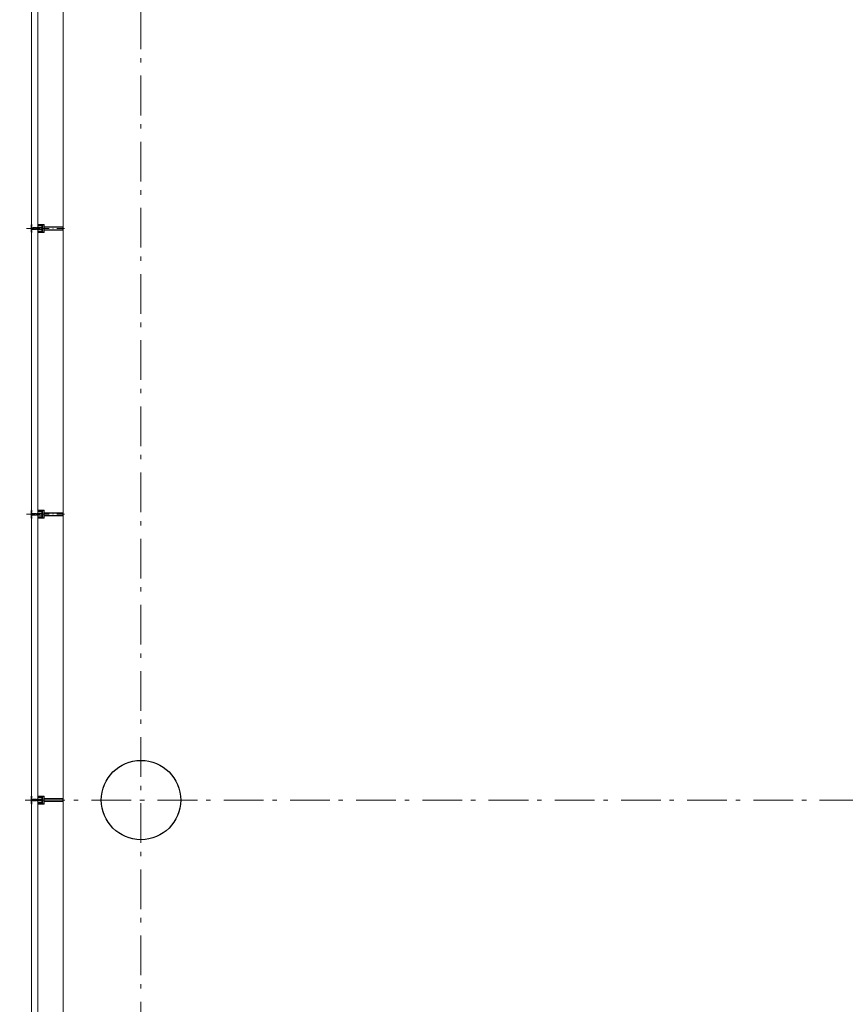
# Model space of a CAD drawing. Header units: millimetres. Extents: x 274611 to 571164, y 158736 to 298905.
# Tile 96 of 172: x 538256 to 543452, y 180645 to 186847. Entities that reach past the tile are written whole.
import ezdxf

# ---------------------------------------------------------------- set-up
doc = ezdxf.new("R2010")
doc.units = ezdxf.units.MM
doc.header["$LTSCALE"] = 400
for name, pattern in [('STYLE_06', [1.041641, 0.625, -0.208282, 0.069427, -0.138931]), ('STYLE_15', [0.240945, 0.11811, -0.059055, 0.004724, -0.059055]), ('STYLE_16', [0.177165, 0.11811, -0.059055])]:
    doc.linetypes.add(name, pattern=pattern)
for name, color, linetype, lineweight in [('Buitenkozijnen', 140, 'Continuous', 15), ('mat-beton (ihwg)', 5, 'Continuous', 25), ('None', 7, 'Continuous', 9)]:
    doc.layers.add(name, color=color, linetype=linetype, lineweight=lineweight)

# ---------------------------------------------------------------- blocks, each defined once
blk = doc.blocks.new('Kolom O 500')
at = {"layer": 'mat-beton (ihwg)', "lineweight": 25}
blk.add_circle((0, 0), 250, dxfattribs=at)
blk = doc.blocks.new('*U308')
at = {"layer": 'None', "color": 8, "lineweight": 5, "flags": 128}
for points in [[(-5, -154.3), (-5, -154.3, 0.414214), (-5.5, -154.8), (-5.5, -172.5), (-5.5, -172.5, 0.414214), (-5, -173), (-4, -173), (-4, -173, 0.414214), (-3.5, -172.5), (-3.5, -172.5, 0.414214), (-4, -172), (-4.5, -172), (-4.5, -168.8), (-4.5, -168.8, -0.414214), (-4, -168.3), (-2.7, -168.3), (-2.7, -168.3, 0.221695), (-1.9, -167.9), (-0.8, -166.5), (-0.8, -166.5, -0.466308), (0.8, -166.5), (2, -167.9), (2, -167.9, 0.221695), (2.7, -168.3), (4, -168.3), (4, -168.3, -0.414214), (4.5, -168.8), (4.5, -172), (4, -172), (4, -172, 0.414214), (3.5, -172.5), (3.5, -172.5, 0.414214), (4, -173), (5, -173), (5, -173, 0.414214), (5.5, -172.5), (5.5, -154.8), (5.5, -154.8, 0.414214), (5, -154.3), (4.7, -154.3), (4.7, -155), (4.7, -155, -0.414214), (4.4, -155.3), (4.1, -155.3), (4.1, -155.3, -0.414214), (3.3, -154.5), (3.3, -150.6), (3.3, -150.6, -0.414214), (4.1, -149.8), (4.4, -149.8), (4.4, -149.8, -0.414214), (4.7, -150.1), (4.7, -150.8), (5, -150.8), (5, -150.8, 0.414214), (5.5, -150.3), (5.5, -137.6), (5.5, -137.6, 0.351868), (5.3, -137.3), (5.3, -137.3, 0.351868), (4.9, -137.5), (4.1, -139.2), (4.1, -139.2, 0.314902), (4.2, -139.4), (4.5, -139.7), (4.5, -139.7, -0.198912), (4.5, -139.9), (4.5, -140.1), (4.5, -140.1, -0.198912), (4.5, -140.3), (4.2, -140.6), (4.2, -140.6, 0.414214), (4.2, -140.8), (4.5, -141.1), (4.5, -141.1, -0.198912), (4.5, -141.3), (4.5, -141.5), (4.5, -141.5, -0.198912), (4.5, -141.7), (4.2, -142), (4.2, -142, 0.414214), (4.2, -142.2), (4.5, -142.5), (4.5, -142.5, -0.198912), (4.5, -142.7), (4.5, -143.2), (4.5, -143.2, -0.087489), (4.5, -143.3), (4.2, -144.1), (4.2, -148.5), (4.2, -148.5, -0.414214), (3.9, -148.8), (-3.9, -148.8), (-3.9, -148.8, -0.414214), (-4.2, -148.5), (-4.2, -144.1), (-4.5, -143.3), (-4.5, -143.3, -0.087489), (-4.5, -143.2), (-4.5, -142.7), (-4.5, -142.7, -0.198912), (-4.4, -142.5), (-4.1, -142.2), (-4.1, -142.2, 0.414214), (-4.1, -142), (-4.4, -141.7), (-4.4, -141.7, -0.198912), (-4.5, -141.5), (-4.5, -141.3), (-4.5, -141.3, -0.198912), (-4.4, -141.1), (-4.1, -140.8), (-4.1, -140.8, 0.414214), (-4.1, -140.6), (-4.4, -140.3), (-4.4, -140.3, -0.198912), (-4.5, -140.1), (-4.5, -139.9), (-4.5, -139.9, -0.198912), (-4.4, -139.7), (-4.1, -139.4), (-4.1, -139.4, 0.314902), (-4.1, -139.2), (-4.9, -137.5), (-4.9, -137.5, 0.351868), (-5.3, -137.3), (-5.3, -137.3, 0.351868), (-5.5, -137.6), (-5.5, -150.3), (-5.5, -150.3, 0.414214), (-5, -150.8), (-4.7, -150.8), (-4.7, -150.1), (-4.7, -150.1, -0.414214), (-4.4, -149.8), (-4.1, -149.8), (-4.1, -149.8, -0.414214), (-3.3, -150.6), (-3.3, -154.5), (-3.3, -154.5, -0.414214), (-4.1, -155.3), (-4.4, -155.3), (-4.4, -155.3, -0.414214), (-4.7, -155), (-4.7, -154.3)], [(-4.5, -161.7, -0.414214), (-4, -161.2), (-2.7, -161.2), (-2.7, -161.2, 0.414214), (-2.5, -161), (-2.5, -160.4), (-2.5, -160.4, 0.414214), (-2.7, -160.2), (-4, -160.2), (-4, -160.2, -0.414214), (-4.5, -159.7), (-4.5, -156.8), (-4.5, -156.8, -0.414214), (-4, -156.3), (4, -156.3), (4, -156.3, -0.414214), (4.5, -156.8), (4.5, -159.7), (4.5, -159.7, -0.414214), (4, -160.2), (2.7, -160.2), (2.7, -160.2, 0.414214), (2.5, -160.4), (2.5, -161), (2.5, -161, 0.414214), (2.7, -161.2), (4, -161.2), (4, -161.2, -0.414214), (4.5, -161.7), (4.5, -166.8), (4.5, -166.8, -0.414214), (4, -167.3), (3, -167.3), (3, -167.3, -0.221695), (2.6, -167.1), (1.5, -165.9), (1.5, -165.9, 0.466308), (-1.5, -165.9), (-2.6, -167.1), (-2.6, -167.1, -0.221695), (-2.9, -167.3), (-4, -167.3), (-4, -167.3, -0.414214), (-4.5, -166.8), (-4.5, -161.7)], [(-1.8, -149.8, 0.414214), (-2.3, -150.3), (-2.3, -155.1), (-2.3, -155.1, 0.414214), (-2.1, -155.3), (2.1, -155.3), (2.1, -155.3, 0.414214), (2.3, -155.1), (2.3, -150.3), (2.3, -150.3, 0.414214), (1.8, -149.8), (-1.8, -149.8)]]:
    blk.add_lwpolyline(points, format="xyb", close=True, dxfattribs=at)
blk = doc.blocks.new('*U309')
at = {"layer": 'None', "color": 8, "lineweight": 5, "flags": 128}
for points in [[(-13.5, -182.8), (-13.5, -181.9), (-14.5, -181.1), (-14.5, -181.1, 0.36397), (-14.9, -181.1), (-14.9, -181.1), (-15.4, -181.5), (-15.4, -181.5, -0.36397), (-15.8, -181.5), (-15.8, -181.5), (-16.3, -181.1), (-16.3, -181.1, 0.36397), (-16.7, -181.1), (-16.7, -181.1), (-17.2, -181.5), (-17.2, -181.5, -0.36397), (-17.6, -181.5), (-17.6, -181.5), (-18.1, -181.1), (-18.1, -181.1, 0.36397), (-18.5, -181.1), (-18.5, -181.1), (-19, -181.5), (-19, -181.5, -0.36397), (-19.4, -181.5), (-19.4, -181.5), (-19.9, -181.1), (-19.9, -181.1, 0.36397), (-20.3, -181.1), (-20.3, -181.1), (-20.8, -181.5), (-20.8, -181.5, -0.36397), (-21.2, -181.5), (-21.2, -181.5), (-21.7, -181.1), (-21.7, -181.1, 0.36397), (-22.1, -181.1), (-22.1, -181.1), (-22.4, -181.3), (-23.2, -181.3), (-23.5, -181.1), (-23.5, -181.1, 0.36397), (-23.9, -181.1), (-23.9, -181.1), (-24.2, -181.3), (-24.5, -181.3), (-24.5, -181.3, -0.267949), (-24.8, -181.2), (-24.8, -181.2), (-24.9, -180.9), (-24.9, -180.9, 0.339454), (-25.3, -180.7), (-25.3, -180.7, 0.339454), (-25.5, -181), (-25.5, -181), (-25.5, -184.4), (-25.5, -184.4, 0.414214), (-25.2, -184.7), (-25.2, -184.7), (-24.3, -184.7), (-24.3, -184.7, 0.414214), (-24, -184.4), (-24, -184.4), (-24, -182.7), (-24, -182.7, 0.236068), (-24.1, -182.5), (-24.1, -182.5), (-24.1, -182.5, -0.548276), (-24, -182.2), (-24, -182.2, -0.548276), (-23.8, -182.4), (-23.8, -182.4), (-23.8, -182.4, 0.250388), (-23.6, -182.3), (-23.6, -182.3), (-22.8, -182.3), (-22.8, -182.3, -0.414214), (-22.5, -182.6), (-22.5, -182.6), (-22.5, -183.3), (-22.5, -183.3, 0.414214), (-22.2, -183.6), (-22.2, -183.6), (-22, -183.6), (-22, -183.6, 0.131652), (-21.8, -183.5), (-21.8, -183.5), (-20.5, -182.8), (-13.5, -182.8)], [(-6, -180.7), (-6, -180.7, -0.388879), (-8.7, -183.2), (-8.7, -183.2), (-20.4, -183.2), (-21.6, -183.9), (-22.9, -183.9), (-22.9, -182.7), (-23.8, -182.7), (-23.8, -184.8), (23.8, -184.8), (23.8, -182.7), (22.9, -182.7), (22.9, -183.9), (21.7, -183.9), (20.4, -183.2), (8.7, -183.2), (8.7, -183.2, -0.388879), (6, -180.7), (6, -180.7), (5.3, -173.2), (2.5, -173.2), (2.5, -171.2), (-2.5, -171.2), (-2.5, -173.2), (-5.3, -173.2), (-6, -180.7)], [(13.5, -182.8), (13.5, -181.9), (14.5, -181.1), (14.5, -181.1, -0.36397), (14.9, -181.1), (14.9, -181.1), (15.4, -181.5), (15.4, -181.5, 0.36397), (15.8, -181.5), (15.8, -181.5), (16.3, -181.1), (16.3, -181.1, -0.36397), (16.7, -181.1), (16.7, -181.1), (17.2, -181.5), (17.2, -181.5, 0.36397), (17.6, -181.5), (17.6, -181.5), (18.1, -181.1), (18.1, -181.1, -0.36397), (18.5, -181.1), (18.5, -181.1), (19, -181.5), (19, -181.5, 0.36397), (19.4, -181.5), (19.4, -181.5), (19.9, -181.1), (19.9, -181.1, -0.36397), (20.3, -181.1), (20.3, -181.1), (20.8, -181.5), (20.8, -181.5, 0.36397), (21.2, -181.5), (21.2, -181.5), (21.7, -181.1), (21.7, -181.1, -0.36397), (22.1, -181.1), (22.1, -181.1), (22.4, -181.3), (23.2, -181.3), (23.5, -181.1), (23.5, -181.1, -0.36397), (23.9, -181.1), (23.9, -181.1), (24.2, -181.3), (24.5, -181.3), (24.5, -181.3, 0.267949), (24.8, -181.2), (24.8, -181.2), (25, -180.9), (25, -180.9, -0.339454), (25.3, -180.7), (25.3, -180.7, -0.339454), (25.5, -181), (25.5, -181), (25.5, -184.4), (25.5, -184.4, -0.414214), (25.2, -184.7), (25.2, -184.7), (24.3, -184.7), (24.3, -184.7, -0.414214), (24, -184.4), (24, -184.4), (24, -182.7), (24, -182.7, -0.236068), (24.1, -182.5), (24.1, -182.5), (24.1, -182.5, 0.548276), (24.1, -182.2), (24.1, -182.2, 0.548276), (23.9, -182.4), (23.9, -182.4), (23.9, -182.4, -0.250388), (23.6, -182.3), (23.6, -182.3), (22.8, -182.3), (22.8, -182.3, 0.414214), (22.5, -182.6), (22.5, -182.6), (22.5, -183.3), (22.5, -183.3, -0.414214), (22.2, -183.6), (22.2, -183.6), (22, -183.6), (22, -183.6, -0.131652), (21.8, -183.5), (21.8, -183.5), (20.5, -182.8), (13.5, -182.8)]]:
    blk.add_lwpolyline(points, format="xyb", close=True, dxfattribs=at)
blk = doc.blocks.new('verticale stijl 150x50 UV')
at = {"layer": 'None', "color": 8, "linetype": 'STYLE_15', "lineweight": 5}
blk.add_line((0, -216), (0, 35), dxfattribs=at)
at = {"layer": 'None', "color": 8, "lineweight": 5}
for p, q in [((-25.6, -142.7), (-25.6, -142.7)), ((-25.6, -144.4), (-25.6, -144.4)), ((-24.8, -133.4), (-24.8, -133.4)), ((-24.8, -134.2), (-24.8, -134.2)), ((-24.8, -135), (-24.8, -135)), ((-24.8, -135.8), (-24.8, -135.8)), ((-24.8, -136.6), (-24.8, -136.6)), ((-24.8, -137.4), (-24.8, -137.4)), ((-24.8, -138.3), (-24.8, -138.3)), ((-24.8, -139.1), (-24.8, -139.1)), ((-24.8, -139.9), (-24.8, -139.9)), ((-24.8, -140.7), (-24.8, -140.7)), ((-24.8, -141.5), (-24.8, -141.5)), ((-24.8, -142.3), (-24.8, -142.3)), ((-24.8, -143.1), (-24.8, -143.1)), ((-24.8, -144.8), (-24.8, -144.8)), ((-24, -133), (-24, -133)), ((-24, -133.8), (-24, -133.8)), ((-24, -134.6), (-24, -134.6)), ((-24, -135.4), (-24, -135.4)), ((-24, -136.2), (-24, -136.2)), ((-24, -137), (-24, -137)), ((-24, -137.9), (-24, -137.9)), ((-24, -138.7), (-24, -138.7)), ((-24, -139.5), (-24, -139.5)), ((-24, -140.3), (-24, -140.3)), ((-24, -141.1), (-24, -141.1)), ((-24, -141.9), (-24, -141.9)), ((-24, -142.7), (-24, -142.7)), ((-24, -144.4), (-24, -144.4)), ((-23.2, -133.4), (-23.2, -133.4)), ((-23.2, -134.2), (-23.2, -134.2)), ((-23.2, -135), (-23.2, -135)), ((-23.2, -135.8), (-23.2, -135.8)), ((-23.2, -136.6), (-23.2, -136.6)), ((-23.2, -137.4), (-23.2, -137.4)), ((-23.2, -138.3), (-23.2, -138.3)), ((-23.2, -139.1), (-23.2, -139.1)), ((-23.2, -139.9), (-23.2, -139.9)), ((-23.2, -140.7), (-23.2, -140.7)), ((-23.2, -141.5), (-23.2, -141.5)), ((-23.2, -144.8), (-23.2, -144.8)), ((-22.4, -133), (-22.4, -133)), ((-22.4, -133.8), (-22.4, -133.8)), ((-22.4, -134.6), (-22.4, -134.6)), ((-22.4, -140.3), (-22.4, -140.3)), ((-22.4, -141.1), (-22.4, -141.1)), ((-22.4, -144.4), (-22.4, -144.4)), ((-21.6, -126.9), (-21.6, -126.9)), ((-21.6, -127.7), (-21.6, -127.7)), ((-21.6, -128.5), (-21.6, -128.5)), ((-21.6, -129.3), (-21.6, -129.3)), ((-21.6, -130.1), (-21.6, -130.1)), ((-21.6, -130.9), (-21.6, -130.9)), ((-21.6, -131.8), (-21.6, -131.8)), ((-21.6, -132.6), (-21.6, -132.6)), ((-21.6, -133.4), (-21.6, -133.4)), ((-21.6, -134.2), (-21.6, -134.2)), ((-21.6, -135), (-21.6, -135)), ((-21.6, -139.9), (-21.6, -139.9)), ((-21.6, -140.7), (-21.6, -140.7)), ((-21.6, -141.5), (-21.6, -141.5)), ((-21.6, -144.8), (-21.6, -144.8)), ((-20.7, -126.5), (-20.7, -126.5)), ((-20.7, -128.9), (-20.7, -128.9)), ((-20.7, -129.7), (-20.7, -129.7)), ((-20.7, -130.5), (-20.7, -130.5)), ((-20.7, -131.4), (-20.7, -131.4)), ((-20.7, -132.2), (-20.7, -132.2)), ((-20.7, -133), (-20.7, -133)), ((-20.7, -133.8), (-20.7, -133.8)), ((-20.7, -134.6), (-20.7, -134.6)), ((-20.7, -135.4), (-20.7, -135.4)), ((-20.7, -136.2), (-20.7, -136.2)), ((-20.7, -137), (-20.7, -137)), ((-20.7, -137.9), (-20.7, -137.9)), ((-20.7, -138.7), (-20.7, -138.7)), ((-20.7, -139.5), (-20.7, -139.5)), ((-20.7, -140.3), (-20.7, -140.3)), ((-20.7, -141.1), (-20.7, -141.1)), ((-20.7, -144.4), (-20.7, -144.4)), ((-19.9, -126.1), (-19.9, -126.1)), ((-19.9, -130.1), (-19.9, -130.1)), ((-19.9, -130.9), (-19.9, -130.9)), ((-19.9, -131.8), (-19.9, -131.8)), ((-19.9, -132.6), (-19.9, -132.6)), ((-19.9, -133.4), (-19.9, -133.4)), ((-19.9, -134.2), (-19.9, -134.2)), ((-19.9, -135), (-19.9, -135)), ((-19.9, -135.8), (-19.9, -135.8)), ((-19.9, -136.6), (-19.9, -136.6)), ((-19.9, -137.4), (-19.9, -137.4)), ((-19.9, -138.3), (-19.9, -138.3)), ((-19.9, -139.1), (-19.9, -139.1)), ((-19.9, -139.9), (-19.9, -139.9)), ((-19.9, -140.7), (-19.9, -140.7)), ((-19.9, -141.5), (-19.9, -141.5)), ((-19.9, -142.3), (-19.9, -142.3)), ((-19.9, -143.1), (-19.9, -143.1)), ((-19.9, -143.9), (-19.9, -143.9)), ((-19.1, -126.5), (-19.1, -126.5)), ((-19.1, -127.3), (-19.1, -127.3)), ((-19.1, -128.9), (-19.1, -128.9)), ((-19.1, -129.7), (-19.1, -129.7)), ((-19.1, -130.5), (-19.1, -130.5)), ((-19.1, -131.4), (-19.1, -131.4)), ((-19.1, -132.2), (-19.1, -132.2)), ((-19.1, -133), (-19.1, -133)), ((-19.1, -133.8), (-19.1, -133.8)), ((-19.1, -134.6), (-19.1, -134.6)), ((-19.1, -140.3), (-19.1, -140.3)), ((-19.1, -141.1), (-19.1, -141.1)), ((-19.1, -141.9), (-19.1, -141.9)), ((-18.3, -127.7), (-18.3, -127.7)), ((-18.3, -128.5), (-18.3, -128.5)), ((-18.3, -129.3), (-18.3, -129.3)), ((-18.3, -133.4), (-18.3, -133.4)), ((-18.3, -134.2), (-18.3, -134.2)), ((-18.3, -135), (-18.3, -135)), ((-18.3, -139.9), (-18.3, -139.9)), ((-18.3, -140.7), (-18.3, -140.7)), ((-18.3, -141.5), (-18.3, -141.5)), ((-18.3, -142.3), (-18.3, -142.3)), ((-17.5, -133), (-17.5, -133)), ((-17.5, -133.8), (-17.5, -133.8)), ((-17.5, -134.6), (-17.5, -134.6)), ((-17.5, -135.4), (-17.5, -135.4)), ((-17.5, -136.2), (-17.5, -136.2)), ((-17.5, -137), (-17.5, -137)), ((-17.5, -137.9), (-17.5, -137.9)), ((-17.5, -138.7), (-17.5, -138.7)), ((-17.5, -139.5), (-17.5, -139.5)), ((-17.5, -140.3), (-17.5, -140.3)), ((-17.5, -141.1), (-17.5, -141.1)), ((-17.5, -141.9), (-17.5, -141.9)), ((-17.5, -142.7), (-17.5, -142.7)), ((-16.7, -133.4), (-16.7, -133.4)), ((-16.7, -134.2), (-16.7, -134.2)), ((-16.7, -135), (-16.7, -135)), ((-16.7, -135.8), (-16.7, -135.8)), ((-16.7, -136.6), (-16.7, -136.6)), ((-16.7, -137.4), (-16.7, -137.4)), ((-16.7, -138.3), (-16.7, -138.3)), ((-16.7, -139.1), (-16.7, -139.1)), ((-16.7, -139.9), (-16.7, -139.9)), ((-16.7, -140.7), (-16.7, -140.7)), ((-16.7, -141.5), (-16.7, -141.5)), ((-16.7, -142.3), (-16.7, -142.3)), ((-16.7, -143.1), (-16.7, -143.1)), ((-15.9, -141.1), (-15.9, -141.1)), ((-15.9, -141.9), (-15.9, -141.9)), ((-15.9, -142.7), (-15.9, -142.7)), ((-15.9, -144.4), (-15.9, -144.4)), ((-15.1, -142.3), (-15.1, -142.3)), ((-15.1, -143.1), (-15.1, -143.1)), ((-15.1, -143.9), (-15.1, -143.9)), ((-15.1, -144.8), (-15.1, -144.8)), ((-14.2, -141.9), (-14.2, -141.9)), ((-14.2, -142.7), (-14.2, -142.7)), ((-14.2, -143.5), (-14.2, -143.5)), ((-14.2, -144.4), (-14.2, -144.4)), ((-13.4, -143.1), (-13.4, -143.1)), ((-13.4, -143.9), (-13.4, -143.9))]:
    blk.add_line(p, q, dxfattribs=at)
at = {"layer": 'None', "color": 8, "linetype": 'STYLE_16', "lineweight": 5}
for p, q in [((-2.2, -155.1), (0, -154.5)), ((-2.2, -156.7), (-2.2, -155.1)), ((-1.5, -156.9), (-1.5, -155)), ((-1, -157), (-1, -155.1)), ((2.3, -155.1), (0, -154.5)), ((1, -157), (1, -155.1)), ((1.5, -156.9), (1.5, -155)), ((2.3, -156.7), (2.3, -155.1))]:
    blk.add_line(p, q, dxfattribs=at)
at = {"layer": 'None', "color": 8, "linetype": 'Continuous', "lineweight": 5, "flags": 128}
for points in [[(-10, 15.4), (10, 15.4), (10, -104.8), (25, -104.8), (25, -116.8), (-25, -116.8), (-25, -104.8), (-10, -104.8)], [(-8, 13.4), (-8, -104.8), (8, -104.8), (8, 13.4)], [(8, -106.8), (-8, -106.8), (-23, -106.8), (-23, -114.8), (23, -114.8), (23, -106.8)]]:
    blk.add_lwpolyline(points, close=True, dxfattribs=at)
at = {"layer": 'None', "color": 8, "lineweight": 5, "flags": 128}
for points in [[(25, -132.6), (25, -116.8), (23.1, -116.8), (-23.1, -116.8), (-25, -116.8), (-25, -132.6), (-22.1, -132.6), (-22.1, -128), (-22.6, -128), (-22.6, -126.6), (-22.1, -126.6), (-22.1, -124.7), (-21.9, -124.5), (-21.9, -120.3), (-21.9, -120.3, -0.414214), (-20.2, -118.6), (-20.1, -118.6), (-20.1, -118.6, -0.414214), (-18.4, -120.3), (-18.4, -124.5), (-18.2, -124.7), (-18.2, -126.6), (-17.7, -126.6), (-17.7, -128), (-18.2, -128), (-18.2, -132.6), (-16.3, -132.6), (-16.3, -119.8), (-16.3, -119.8, -0.414214), (-15.1, -118.6), (-15.1, -118.6), (-6.5, -118.6), (-6.5, -118.6, -0.414214), (-5.3, -119.8), (-5.3, -136.8), (-3.9, -136.8), (-3.9, -139.6), (-4.3, -140), (-3.9, -140.4), (-3.9, -141), (-4.3, -141.4), (-3.9, -141.8), (-3.9, -142.4), (-4.3, -142.8), (-3.9, -143.8), (-3.9, -148.6), (-2.2, -148.6), (-2.2, -137.8), (-2.2, -137.8, -0.414214), (0, -135.6), (0, -135.6), (0, -135.6, -0.414214), (2.2, -137.8), (2.2, -148.6), (3.9, -148.6), (3.9, -143.8), (4.3, -142.8), (3.9, -142.4), (3.9, -141.8), (4.3, -141.4), (3.9, -141), (3.9, -140.4), (4.3, -140), (3.9, -139.6), (3.9, -136.8), (5.4, -136.8), (5.4, -119.8), (5.4, -119.8, -0.414214), (6.6, -118.6), (6.6, -118.6), (15.1, -118.6), (15.1, -118.6, -0.414214), (16.3, -119.8), (16.3, -132.6), (18.2, -132.6), (18.2, -128), (17.7, -128), (17.7, -126.6), (18.2, -126.6), (18.2, -124.7), (18.5, -124.5), (18.5, -120.3), (18.5, -120.3, -0.414214), (20.2, -118.6), (20.2, -118.6), (20.2, -118.6, -0.414214), (21.9, -120.3), (21.9, -124.5), (22.1, -124.7), (22.1, -126.6), (22.6, -126.6), (22.6, -128), (22.1, -128), (22.1, -132.6)], [(-14.8, -144.8), (-14.8, -144.8, 0.390793), (-13.2, -143.5), (-13.2, -143.5, 0.390793), (-14.4, -141.8), (-14.4, -141.8, -0.352623), (-16, -139.9), (-16, -133.1), (-16, -133.1, 0.414214), (-16.3, -132.8), (-17.6, -132.8), (-18.1, -133), (-18.1, -133, -0.520293), (-18.3, -132.8), (-18.3, -130.1), (-18.2, -130), (-18.2, -128), (-18.2, -128, -0.577863), (-18.1, -127.7), (-18, -127.7), (-18, -127.7, 0.366605), (-17.7, -127.5), (-17.7, -127.5, 0.366605), (-17.9, -127.1), (-17.9, -127.1, -0.130834), (-19.2, -126.1), (-19.2, -126.1, 0.439074), (-20.7, -126.1), (-20.7, -126.1, -0.133252), (-22, -127.1), (-22, -127.1, 0.366605), (-22.2, -127.5), (-22.2, -127.5, 0.366605), (-21.9, -127.7), (-21.8, -127.7), (-21.8, -127.7, -0.577455), (-21.8, -128), (-21.8, -130), (-21.6, -130.1), (-21.6, -132.8), (-21.6, -132.8, -0.52048), (-21.9, -133), (-22.4, -132.8), (-24.7, -132.8), (-24.7, -132.8, 0.414214), (-25, -133.1), (-25, -140.9), (-25, -140.9, -0.255976), (-25.9, -142.6), (-25.9, -142.6, 0.749676), (-25.3, -144.8), (-21.2, -144.8), (-21.2, -144.8, 0.414214), (-19.2, -142.8), (-19.2, -142.8, -0.402808), (-18.7, -142.3), (-18.7, -142.3, -0.402808), (-18.2, -142.8), (-18.2, -142.8, 0.233259), (-18, -143.1), (-14.6, -143.6), (-14.6, -143.6, -0.419014), (-14.5, -143.7), (-14.5, -143.7, -0.419014), (-14.6, -143.8), (-16, -143.8), (-16, -143.8, 0.414214), (-16.5, -144.3), (-16.5, -144.3, 0.414214), (-16, -144.8)], [(-23.2, -141.6), (-23.2, -141.6, 0.418874), (-23.7, -142.1), (-23.7, -142.1, -0.396568), (-25.3, -143.4), (-25.3, -143.4, 0.437017), (-25.7, -143.7), (-25.7, -143.7, 0.437017), (-25.4, -144), (-21.9, -144), (-21.9, -144, 0.263556), (-20.2, -143), (-20.2, -143, 0.552342), (-20.8, -141.8)], [(-23, -135.9), (-23, -135.9, -0.414214), (-22.1, -135), (-22.1, -135, -0.414214), (-21.3, -135.9), (-21.3, -138.8), (-21.3, -138.8, -0.414214), (-22.1, -139.6), (-22.1, -139.6, -0.414214), (-23, -138.8)], [(-21, -127.8, -0.29188), (-20.8, -127.3), (-20.3, -126.9), (-20.3, -126.9, -0.344328), (-19.7, -126.9), (-19.2, -127.3), (-19.2, -127.3, -0.29188), (-19, -127.8), (-19.4, -129.5), (-19.4, -129.5, -0.348796), (-20, -130), (-20, -130, -0.348796), (-20.6, -129.5), (-21, -127.8)], [(-18.8, -139.6, -0.414214), (-19.7, -138.8), (-19.7, -135.9), (-19.7, -135.9, -0.414214), (-18.8, -135), (-18.8, -135, -0.414214), (-18, -135.9), (-18, -138.8), (-18, -138.8, -0.414214), (-18.8, -139.6)], [(0, -157.1), (0, -157.1, -0.163834), (-4.3, -155.6), (-4.3, -155.6), (-4.3, -155.6, -0.234469), (-4.7, -154.8), (-4.7, -154.8), (-4.7, -153.6), (4.8, -153.6), (4.8, -154.8), (4.8, -154.8, -0.234469), (4.4, -155.6), (4.4, -155.6), (4.4, -155.6, -0.163834), (0, -157.1), (0, -157.1)], [(14.8, -144.8), (14.8, -144.8, -0.390793), (13.3, -143.5), (13.3, -143.5, -0.390793), (14.4, -141.8), (14.4, -141.8, 0.352623), (16, -139.9), (16, -133.1), (16, -133.1, -0.414214), (16.3, -132.8), (17.6, -132.8), (18.1, -133), (18.1, -133, 0.520293), (18.4, -132.8), (18.4, -130.1), (18.2, -130), (18.2, -128), (18.2, -128, 0.577863), (18.2, -127.7), (18.1, -127.7), (18.1, -127.7, -0.366605), (17.8, -127.5), (17.8, -127.5, -0.366605), (18, -127.1), (18, -127.1, 0.130834), (19.3, -126.1), (19.3, -126.1, -0.439074), (20.7, -126.1), (20.7, -126.1, 0.133252), (22.1, -127.1), (22.1, -127.1, -0.366605), (22.3, -127.5), (22.3, -127.5, -0.366605), (22, -127.7), (21.9, -127.7), (21.9, -127.7, 0.577455), (21.8, -128), (21.8, -130), (21.7, -130.1), (21.7, -132.8), (21.7, -132.8, 0.52048), (21.9, -133), (22.4, -132.8), (24.7, -132.8), (24.7, -132.8, -0.414214), (25, -133.1), (25, -140.9), (25, -140.9, 0.255976), (25.9, -142.6), (25.9, -142.6, -0.749676), (25.3, -144.8), (21.2, -144.8), (21.2, -144.8, -0.414214), (19.2, -142.8), (19.2, -142.8, 0.402808), (18.7, -142.3), (18.7, -142.3, 0.402808), (18.2, -142.8), (18.2, -142.8, -0.233259), (18, -143.1), (14.6, -143.6), (14.6, -143.6, 0.419014), (14.5, -143.7), (14.5, -143.7, 0.419014), (14.6, -143.8), (16, -143.8), (16, -143.8, -0.414214), (16.5, -144.3), (16.5, -144.3, -0.414214), (16, -144.8)], [(18.9, -139.6, 0.414214), (19.7, -138.8), (19.7, -135.9), (19.7, -135.9, 0.414214), (18.9, -135), (18.9, -135, 0.414214), (18, -135.9), (18, -138.8), (18, -138.8, 0.414214), (18.9, -139.6)], [(21, -127.8, 0.29188), (20.8, -127.3), (20.3, -126.9), (20.3, -126.9, 0.344328), (19.7, -126.9), (19.2, -127.3), (19.2, -127.3, 0.29188), (19, -127.8), (19.4, -129.5), (19.4, -129.5, 0.348796), (20, -130), (20, -130, 0.348796), (20.6, -129.5), (21, -127.8)], [(23.2, -141.6), (23.2, -141.6, -0.418874), (23.7, -142.1), (23.7, -142.1, 0.396568), (25.3, -143.4), (25.3, -143.4, -0.437017), (25.7, -143.7), (25.7, -143.7, -0.437017), (25.4, -144), (21.9, -144), (21.9, -144, -0.263556), (20.2, -143), (20.2, -143, -0.552342), (20.8, -141.8)], [(23, -135.9), (23, -135.9, 0.414214), (22.2, -135), (22.2, -135, 0.414214), (21.3, -135.9), (21.3, -138.8), (21.3, -138.8, 0.414214), (22.2, -139.6), (22.2, -139.6, 0.414214), (23, -138.8)]]:
    blk.add_lwpolyline(points, format="xyb", close=True, dxfattribs=at)
blk.add_lwpolyline([(4, -118.6), (4, -134.3), (-4, -134.3), (-4, -118.6)], close=True, dxfattribs=at)
at = {"layer": 'None', "color": 8, "linetype": 'STYLE_16', "lineweight": 5}
for centre, radius, start, end in [((-1.6, -158.4), 3.38, 79.33567, 100.66433), ((0, -163.2), 8.16, 82.95849, 97.04151), ((0, -160.4), 3.5, 73.41492, 106.58508), ((1.6, -158.4), 3.38, 79.33567, 100.66433)]:
    blk.add_arc(centre, radius, start, end, dxfattribs=at)
at = {"layer": 'None', "color": 7}
for name in ['*U309', '*U308']:
    blk.add_blockref(name, (0, 0), dxfattribs=at)

msp = doc.modelspace()

# ---------------------------------------------------------------- linework, layer by layer
at = {"layer": 'Buitenkozijnen', "color": 140, "linetype": 'Continuous', "lineweight": 15}
for p, q in [((538329.18474, 196951.55664), (538329.18474, 174745.20307)), ((538369.18474, 196951.55664), (538369.18474, 174745.20307))]:
    msp.add_line(p, q, dxfattribs=at)
at = {"layer": 'Buitenkozijnen', "color": 43, "linetype": 'Continuous', "lineweight": 9}
msp.add_line((538529.18474, 174756.75664), (538529.18474, 196968.73377), dxfattribs=at)
at = {"layer": 'None', "color": 43, "linetype": 'STYLE_06', "lineweight": 9}
for p, q in [((539019.18474, 165411.95664), (539019.18474, 197657.5905)), ((570623.12537, 181931.95664), (536903.22474, 181931.95664))]:
    msp.add_line(p, q, dxfattribs=at)

# ---------------------------------------------------------------- block references
at = {"layer": 'Buitenkozijnen', "color": 7, "xscale": -1, "rotation": 270.0000000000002}
for p in [(538513.80874, 185531.94454), (538513.80874, 183731.94454), (538513.80874, 181931.94454)]:
    msp.add_blockref('verticale stijl 150x50 UV', p, dxfattribs=at)
at = {"layer": 'Buitenkozijnen', "color": 7}
msp.add_blockref('Kolom O 500', (539019.18474, 181931.95664), dxfattribs=at)

doc.saveas('drawing.dxf')
